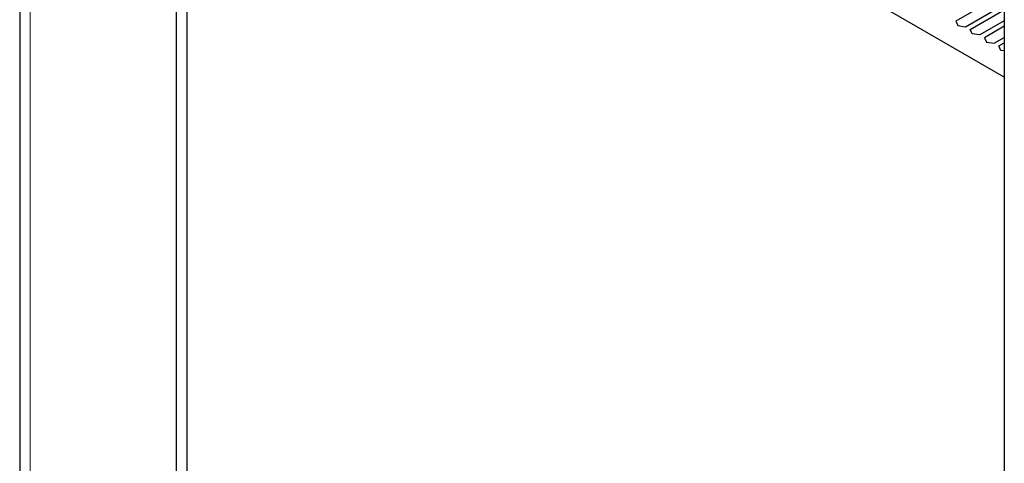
# Paper-space layout 'Blatt2' of a CAD drawing. Header units: millimetres. Extents: x 5 to 418, y 2 to 292.
# Tile 62 of 67: x 244 to 292, y 175 to 197. Entities that reach past the tile are written whole.
import ezdxf

# ---------------------------------------------------------------- set-up
doc = ezdxf.new("R2010")
doc.units = ezdxf.units.MM

psp = doc.layouts.new('Blatt2')

# ---------------------------------------------------------------- linework, layer by layer
at = {"color": 7, "linetype": 'Continuous', "lineweight": 25}
for p, q in [((243.691, 232.363), (243.691, 108.862)), ((251.982, 105.086), (251.982, 226.955)), ((251.452, 104.78), (251.452, 226.648)), ((292.464, 194.297), (251.982, 217.666)), ((292.464, 202.973), (292.464, 81.104)), ((292.464, 198.45), (290.067, 197.066)), ((290.544, 196.791), (292.464, 197.899)), ((290.774, 196.658), (292.464, 197.634)), ((290.067, 197.066), (290.166, 196.848)), ((292.464, 197.083), (291.251, 196.383)), ((290.166, 196.848), (290.544, 196.791)), ((290.873, 196.44), (290.774, 196.658)), ((292.464, 196.817), (291.481, 196.25)), ((291.251, 196.383), (290.873, 196.44)), ((291.481, 196.25), (291.58, 196.032)), ((291.958, 195.975), (292.464, 196.266)), ((291.58, 196.032), (291.958, 195.975)), ((292.188, 195.842), (292.464, 196.001)), ((292.287, 195.623), (292.188, 195.842)), ((292.464, 195.597), (292.287, 195.623))]:
    psp.add_line(p, q, dxfattribs=at)
at = {"color": 7, "linetype": 'Continuous', "lineweight": 18}
psp.add_line((244.204, 108.147), (244.204, 231.649), dxfattribs=at)

doc.saveas('drawing.dxf')
